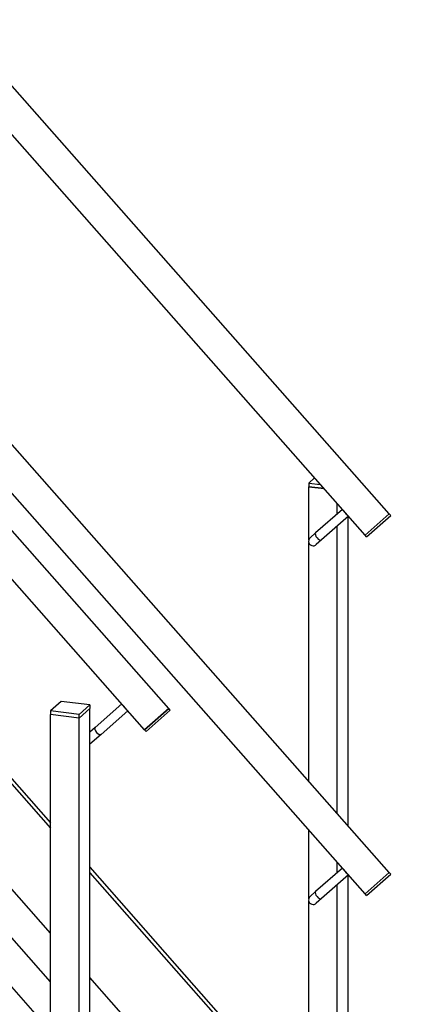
# Model space of a CAD drawing. Header units: millimetres. Extents: x 12217 to 12811, y 3674 to 4094.
# Tile 14 of 47: x 12445 to 12476, y 3750 to 3831. Entities that reach past the tile are written whole.
import ezdxf

# ---------------------------------------------------------------- set-up
doc = ezdxf.new("R2010")
doc.units = ezdxf.units.MM
doc.layers.get('0').update_dxf_attribs({"linetype": 'CONTINUOUS'})

# ---------------------------------------------------------------- blocks, each defined once
blk = doc.blocks.new('Brede Strip 10x200_00769', base_point=(12450.289, 3760.674))
for p, q in [((12390.072, 3829.399), (12447.067, 3764.773)), ((12390.072, 3828.954), (12447.067, 3764.328)), ((12391.187, 3811.023), (12447.067, 3747.661)), ((12450.289, 3761.119), (12475.88, 3732.102)), ((12450.289, 3760.674), (12475.659, 3731.907))]:
    blk.add_line(p, q)
blk = doc.blocks.new('Brede Strip 10x200_00768')
blk.add_blockref('Brede Strip 10x200_00769', (12450.289, 3760.674))
blk = doc.blocks.new('Constructie buis 42.4x2.6_00778', base_point=(12294.274, 3994.958))
for p, q in [((12472.905, 3788.404), (12345.77, 3932.562)), ((12474.893, 3790.156), (12349.745, 3932.061)), ((12472.905, 3788.404), (12474.893, 3790.156))]:
    blk.add_line(p, q)
blk = doc.blocks.new('Constructie buis 42.4x2.6_00777')
blk.add_blockref('Constructie buis 42.4x2.6_00778', (12294.274, 3994.958))
blk = doc.blocks.new('Constructie buis 42.4x2.6_00780', base_point=(12294.274, 3965.495))
for p, q in [((12474.893, 3760.694), (12327.459, 3927.868)), ((12472.905, 3758.941), (12327.459, 3923.861)), ((12472.905, 3758.941), (12474.893, 3760.694))]:
    blk.add_line(p, q)
blk = doc.blocks.new('Constructie buis 42.4x2.6_00779')
blk.add_blockref('Constructie buis 42.4x2.6_00780', (12294.274, 3965.495))
blk = doc.blocks.new('Koker 40x40x4 EN 10219-2_00794', base_point=(12470.618, 3738.068))
for p, q in [((12468.28, 3788.004), (12468.28, 3792.385)), ((12469.533, 3792.227), (12468.28, 3792.385)), ((12470.618, 3790.15), (12470.618, 3790.996)), ((12471.502, 3764.538), (12471.502, 3789.93)), ((12470.618, 3765.54), (12470.618, 3789.15)), ((12468.28, 3768.192), (12468.28, 3787.812)), ((12468.28, 3758.541), (12468.28, 3764.185)), ((12470.618, 3760.688), (12470.618, 3761.534)), ((12471.502, 3737.066), (12471.502, 3760.467)), ((12470.618, 3738.068), (12470.618, 3759.688)), ((12468.28, 3740.72), (12468.28, 3758.349))]:
    blk.add_line(p, q)
blk = doc.blocks.new('Koker 40x40x4 EN 10219-2_00793')
blk.add_blockref('Koker 40x40x4 EN 10219-2_00794', (12470.618, 3738.068))
blk = doc.blocks.new('Massieve as 12_00796', base_point=(12471.402, 3790.108))
blk.add_line((12469.337, 3788.02), (12468.891, 3787.627))
blk.add_lwpolyline([(12471.038, 3790.521), (12468.84, 3788.582), (12468.394, 3788.189, 0.69108), (12468.642, 3787.533, 0.182676), (12468.891, 3787.627)], format="xyb")
blk.add_lwpolyline([(12471.534, 3789.958), (12469.337, 3788.02)])
for centre, start_param, end_param in [((12471.404, 3790.343), 4.228238, 5.19654), ((12469.088, 3788.301), 3.141593, 6.283185)]:
    blk.add_ellipse(centre, major_axis=(0.248, -0.281), ratio=0.471405, start_param=start_param, end_param=end_param)
blk = doc.blocks.new('Massieve as 12_00795')
blk.add_blockref('Massieve as 12_00796', (12471.402, 3790.108))
blk = doc.blocks.new('Strip 40x5_00798', base_point=(12468.28, 3792.679))
for p, q in [((12468.761, 3793.103), (12468.28, 3792.679)), ((12468.28, 3792.679), (12469.241, 3792.558)), ((12468.28, 3792.679), (12468.28, 3792.385)), ((12468.28, 3792.385), (12469.533, 3792.227))]:
    blk.add_line(p, q)
blk = doc.blocks.new('Strip 40x5_00797')
blk.add_blockref('Strip 40x5_00798', (12468.28, 3792.679))
blk = doc.blocks.new('Massieve as 12_00800', base_point=(12471.402, 3760.646))
blk.add_line((12469.337, 3758.557), (12468.891, 3758.164))
blk.add_lwpolyline([(12471.038, 3761.058), (12468.84, 3759.12), (12468.394, 3758.726, 0.69108), (12468.642, 3758.07, 0.182676), (12468.891, 3758.164)], format="xyb")
blk.add_lwpolyline([(12471.534, 3760.495), (12469.337, 3758.557)])
for centre, start_param, end_param in [((12471.404, 3760.88), 4.228311, 5.196467), ((12469.088, 3758.838), 3.141593, 6.283185)]:
    blk.add_ellipse(centre, major_axis=(0.248, -0.281), ratio=0.471405, start_param=start_param, end_param=end_param)
blk = doc.blocks.new('Massieve as 12_00799')
blk.add_blockref('Massieve as 12_00800', (12471.402, 3760.646))
blk = doc.blocks.new('Baluster_00792')
for name in ['Strip 40x5_00797', 'Koker 40x40x4 EN 10219-2_00793', 'Massieve as 12_00795', 'Massieve as 12_00799']:
    blk.add_blockref(name, (0, 0))
blk = doc.blocks.new('Plaatwerk D_ 3_00820', base_point=(12474.893, 3790.156))
for p in [(12474.893, 3790.156), (12473.029, 3788.263)]:
    blk.add_line(p, (12472.905, 3788.404))
blk.add_lwpolyline([(12473.029, 3788.263), (12475.017, 3790.016), (12474.893, 3790.156)])
blk = doc.blocks.new('Plaatwerk D_ 3_00819')
blk.add_blockref('Plaatwerk D_ 3_00820', (12474.893, 3790.156))
blk = doc.blocks.new('Plaatwerk D_ 3_00822', base_point=(12474.893, 3760.694))
for p in [(12474.893, 3760.694), (12473.029, 3758.8)]:
    blk.add_line(p, (12472.905, 3758.941))
blk.add_lwpolyline([(12473.029, 3758.8), (12475.017, 3760.553), (12474.893, 3760.694)])
blk = doc.blocks.new('Plaatwerk D_ 3_00821')
blk.add_blockref('Plaatwerk D_ 3_00822', (12474.893, 3760.694))
blk = doc.blocks.new('Hekwerk trap_00776')
for name in ['Constructie buis 42.4x2.6_00777', 'Constructie buis 42.4x2.6_00779', 'Baluster_00792', 'Plaatwerk D_ 3_00819', 'Plaatwerk D_ 3_00821']:
    blk.add_blockref(name, (0, 0))
blk = doc.blocks.new('Trapboom_00765')
for name in ['Hekwerk trap_00776', 'Brede Strip 10x200_00768']:
    blk.add_blockref(name, (0, 0))
blk = doc.blocks.new('Constructie buis 42.4x2.6_00838', base_point=(12276.155, 3978.978))
for p, q in [((12456.773, 3774.176), (12327.459, 3920.805)), ((12454.786, 3772.424), (12327.459, 3916.798)), ((12454.786, 3772.424), (12456.773, 3774.176))]:
    blk.add_line(p, q)
blk = doc.blocks.new('Constructie buis 42.4x2.6_00837')
blk.add_blockref('Constructie buis 42.4x2.6_00838', (12276.155, 3978.978))
blk = doc.blocks.new('Constructie buis 42.4x2.6_00840', base_point=(12276.155, 3949.515))
for p, q in [((12447.067, 3755.72), (12390.072, 3820.346)), ((12447.067, 3751.713), (12390.072, 3816.339)), ((12456.773, 3744.714), (12450.289, 3752.066))]:
    blk.add_line(p, q)
blk = doc.blocks.new('Constructie buis 42.4x2.6_00839')
blk.add_blockref('Constructie buis 42.4x2.6_00840', (12276.155, 3949.515))
blk = doc.blocks.new('Koker 40x40x4 EN 10219-2_00856', base_point=(12447.067, 3707.09))
for p, q in [((12447.067, 3707.09), (12447.067, 3773.676)), ((12449.405, 3773.382), (12447.067, 3773.676)), ((12449.405, 3706.796), (12449.405, 3773.382))]:
    blk.add_line(p, q)
blk.add_lwpolyline([(12447.067, 3707.09), (12449.405, 3706.796), (12450.289, 3707.575), (12450.289, 3774.161), (12449.405, 3773.382)])
blk = doc.blocks.new('Koker 40x40x4 EN 10219-2_00855')
blk.add_blockref('Koker 40x40x4 EN 10219-2_00856', (12447.067, 3707.09))
blk = doc.blocks.new('Massieve as 12_00858', base_point=(12453.282, 3774.128))
for p, q in [((12452.919, 3774.541), (12450.721, 3772.602)), ((12450.721, 3772.602), (12450.289, 3772.222))]:
    blk.add_line(p, q)
blk.add_lwpolyline([(12453.415, 3773.978), (12451.217, 3772.04), (12450.289, 3771.222)])
for centre, start_param, end_param in [((12453.284, 3774.363), 4.228238, 5.19654), ((12450.969, 3772.321), 3.141593, 6.283185)]:
    blk.add_ellipse(centre, major_axis=(0.248, -0.281), ratio=0.471405, start_param=start_param, end_param=end_param)
blk = doc.blocks.new('Massieve as 12_00857')
blk.add_blockref('Massieve as 12_00858', (12453.282, 3774.128))
blk = doc.blocks.new('Strip 40x5_00860', base_point=(12449.405, 3773.676))
for p, q in [((12447.951, 3774.75), (12447.067, 3773.971)), ((12450.289, 3774.456), (12447.951, 3774.75)), ((12449.405, 3773.676), (12447.067, 3773.971)), ((12447.067, 3773.971), (12447.067, 3773.676)), ((12449.405, 3773.676), (12450.289, 3774.456)), ((12450.289, 3774.161), (12449.405, 3773.382)), ((12450.289, 3774.456), (12450.289, 3774.161)), ((12449.405, 3773.382), (12447.067, 3773.676)), ((12449.405, 3773.382), (12449.405, 3773.676))]:
    blk.add_line(p, q)
blk = doc.blocks.new('Strip 40x5_00859')
blk.add_blockref('Strip 40x5_00860', (12449.405, 3773.676))
blk = doc.blocks.new('Massieve as 12_00862', base_point=(12453.282, 3744.666))
for p, q in [((12452.919, 3745.078), (12450.721, 3743.14)), ((12450.721, 3743.14), (12450.289, 3742.759))]:
    blk.add_line(p, q)
blk.add_lwpolyline([(12453.415, 3744.515), (12451.217, 3742.577), (12450.289, 3741.759)])
for centre, start_param, end_param in [((12453.284, 3744.9), 4.228311, 5.196467), ((12450.969, 3742.858), 3.141593, 6.283185)]:
    blk.add_ellipse(centre, major_axis=(0.248, -0.281), ratio=0.471405, start_param=start_param, end_param=end_param)
blk = doc.blocks.new('Massieve as 12_00861')
blk.add_blockref('Massieve as 12_00862', (12453.282, 3744.666))
blk = doc.blocks.new('Baluster_00854')
for name in ['Strip 40x5_00859', 'Koker 40x40x4 EN 10219-2_00855', 'Massieve as 12_00857', 'Massieve as 12_00861']:
    blk.add_blockref(name, (0, 0))
blk = doc.blocks.new('Plaatwerk D_ 3_00882', base_point=(12456.773, 3774.176))
for p in [(12456.773, 3774.176), (12454.91, 3772.283)]:
    blk.add_line(p, (12454.786, 3772.424))
blk.add_lwpolyline([(12454.91, 3772.283), (12456.897, 3774.036), (12456.773, 3774.176)])
blk = doc.blocks.new('Plaatwerk D_ 3_00881')
blk.add_blockref('Plaatwerk D_ 3_00882', (12456.773, 3774.176))
blk = doc.blocks.new('Hekwerk trap_00836')
for name in ['Constructie buis 42.4x2.6_00837', 'Constructie buis 42.4x2.6_00839', 'Baluster_00854', 'Plaatwerk D_ 3_00881']:
    blk.add_blockref(name, (0, 0))
blk = doc.blocks.new('Trapboom_00827')
blk.add_blockref('Hekwerk trap_00836', (0, 0))
blk = doc.blocks.new('Smits Agro_00764')
for name in ['Trapboom_00765', 'Trapboom_00827']:
    blk.add_blockref(name, (0, 0))
blk = doc.blocks.new('Nijverdal_00763')
blk.add_blockref('Smits Agro_00764', (0, 0))
blk = doc.blocks.new('_A3D0071_00762')
blk.add_blockref('Nijverdal_00763', (0, 0))
blk = doc.blocks.new('_ANS0071_00761')
blk.add_blockref('_A3D0071_00762', (0, 0))

msp = doc.modelspace()

# ---------------------------------------------------------------- block references
msp.add_blockref('_ANS0071_00761', (0, 0))

doc.saveas('drawing.dxf')
